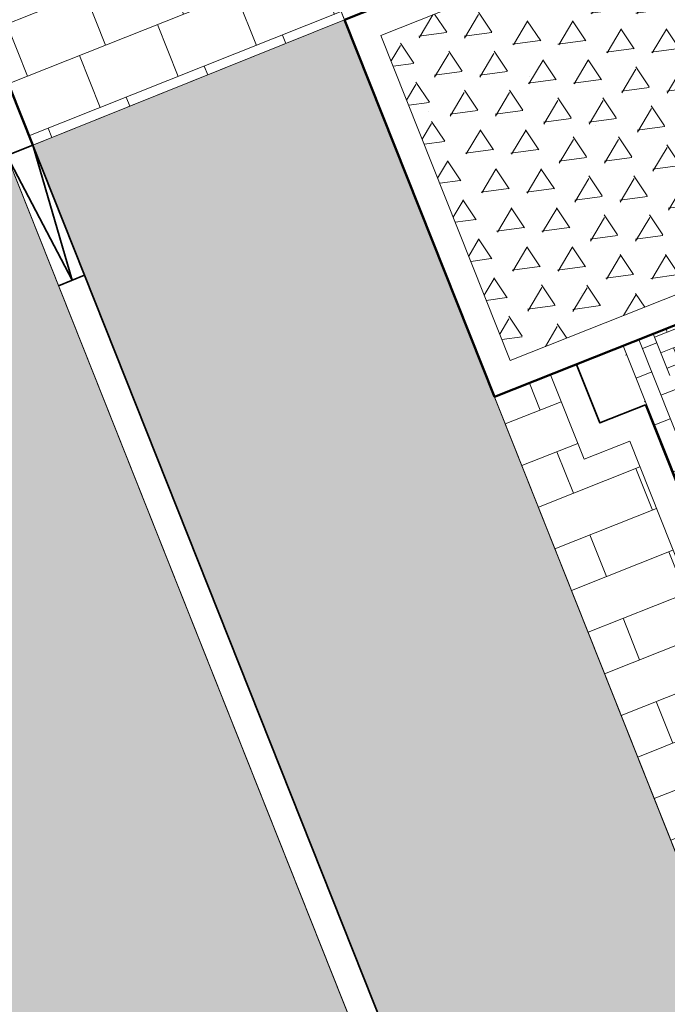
# Model space of a CAD drawing. Header units: metres. Extents: x 196674 to 197628, y 355499 to 356232.
# Tile 33 of 209: x 196841.18 to 196845.8, y 355875.34 to 355882.37. Entities that reach past the tile are written whole.
import ezdxf

# ---------------------------------------------------------------- set-up
doc = ezdxf.new("R2010")
doc.units = ezdxf.units.M
doc.layers.get('0').update_dxf_attribs({"lineweight": 25})
for name, color, linetype, lineweight, true_color in [('N-WE-VH-HALFVERHARDING_GEBONDEN_SPLIT-A', 7, 'Continuous', 5, 0xaab7a9), ('N-WE-VH-KANTOPSLUITING_GELEIDEBAND_50 200-G', 1, 'Continuous', 35, 0xff0000), ('N-WE-VH-KANTOPSLUITING_OPSLUITBAND_200X250-G', 7, 'Continuous', 50, 0x0029a5), ('N-WE-VH-KANTOPSLUITING_VERLAGINGSBAND_GELEIDEBAND_50 200-G', 1, 'Continuous', 35, 0xff0000), ('N-WE-VH-OPENVERHARDING_STRAATBAKSTEEN_ROOD_ELLEBOOG_LINGE-A', 7, 'Continuous', 5, 0xdaaea0), ('N-WE-VH-OPENVERHARDING_STRAATBAKSTEEN_ROOD_HALFSTEENS-LINGE-A', 7, 'Continuous', 5, 0xdaaea0), ('N-WE-VH-OPENVERHARDING_STRAATBAKSTEEN_ROOD_STREKKEN-LINGE-A', 7, 'Continuous', 5, 0xdaaea0), ('N-WE-VH-OPENVERHARDING_TEGEL_200x300_FIETSPAD_ROOD-A', 7, 'Continuous', 5, 0xe04d68)]:
    doc.layers.add(name, color=color, linetype=linetype, lineweight=lineweight, true_color=true_color)
doc.layers.add('N-WE-VH-HULPLIJN-G', color=40, linetype='Continuous', lineweight=5, plot=False)
doc.layers.add('N-WE-VH-KANTOPSLUITING_ACHTERKANTBAND-G', color=50, linetype='Continuous', lineweight=18)
doc.layers.add('N-WE-VH-MATERIAALGRENS-G', color=7, linetype='Continuous', lineweight=13)
pattern_1 = [(21.67232329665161, (0, 0), (-0.1477191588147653, 0.3717244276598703), []), (111.6723232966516, (0, 0), (-0.5575866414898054, -0.2215787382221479), [0.4, -0.4]), (111.6723232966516, (0.3717244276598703, 0.1477191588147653), (-0.5575866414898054, -0.2215787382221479), [-0.4, 0.4])]

# ---------------------------------------------------------------- blocks, each defined once
blk = doc.blocks.new('Boomplantvak 2900x2900')
at = {"layer": 'N-WE-VH-HALFVERHARDING_GEBONDEN_SPLIT-A'}
h = blk.add_hatch(dxfattribs=at)
h.set_pattern_fill('AVH-GRAVEL-SO', color=251, scale=0.3, pattern_type=2)
h.set_pattern_definition([(255.963757, (0.768, 1.164), (1.562108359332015e-08, -1.200000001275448), [0.197909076, -4.74981768]), (127.568592, (0.888, 1.008), (-8.399999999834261, 10.80000000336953), [0.196814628, -19.484648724]), (12.094757, (0.72, 0.972), (10.79999999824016, 2.399999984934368), [0.171813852, -17.00957142]), (255.963757, (1.068, 1.164), (1.562108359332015e-08, -1.200000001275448), [0.197909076, -4.74981768]), (127.568592, (1.188, 1.008), (-8.399999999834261, 10.80000000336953), [0.196814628, -19.484648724]), (12.094757, (1.02, 0.972), (10.79999999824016, 2.399999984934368), [0.171813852, -17.00957142]), (12.094757, (0.42, 0.972), (10.79999999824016, 2.399999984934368), [0.171813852, -17.00957142]), (127.568592, (0.588, 1.008), (-8.399999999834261, 10.80000000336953), [0.196814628, -19.484648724]), (255.963757, (0.468, 1.164), (1.562108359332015e-08, -1.200000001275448), [0.197909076, -4.74981768]), (255.963757, (0.168, 1.164), (1.562108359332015e-08, -1.200000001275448), [0.197909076, -4.74981768]), (127.568592, (0.288, 1.008), (-8.399999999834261, 10.80000000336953), [0.196814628, -19.484648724]), (12.094757, (0.12, 0.972), (10.79999999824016, 2.399999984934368), [0.171813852, -17.00957142]), (12.094757, (0, 0.672), (10.79999999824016, 2.399999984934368), [0.171813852, -17.00957142]), (127.568592, (0.168, 0.708), (-8.399999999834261, 10.80000000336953), [0.196814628, -19.484648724]), (255.963757, (0.048, 0.864), (1.562108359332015e-08, -1.200000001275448), [0.197909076, -4.74981768]), (255.963757, (0.348, 0.864), (1.562108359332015e-08, -1.200000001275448), [0.197909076, -4.74981768]), (127.568592, (0.468, 0.708), (-8.399999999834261, 10.80000000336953), [0.196814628, -19.484648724]), (12.094757, (0.3, 0.672), (10.79999999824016, 2.399999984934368), [0.171813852, -17.00957142]), (12.094757, (0.8999999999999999, 0.672), (10.79999999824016, 2.399999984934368), [0.171813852, -17.00957142]), (127.568592, (1.068, 0.708), (-8.399999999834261, 10.80000000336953), [0.196814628, -19.484648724]), (255.963757, (0.948, 0.864), (1.562108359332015e-08, -1.200000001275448), [0.197909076, -4.74981768]), (12.094757, (0.6, 0.672), (10.79999999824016, 2.399999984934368), [0.171813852, -17.00957142]), (127.568592, (0.768, 0.708), (-8.399999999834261, 10.80000000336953), [0.196814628, -19.484648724]), (255.963757, (0.648, 0.864), (1.562108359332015e-08, -1.200000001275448), [0.197909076, -4.74981768]), (12.094757, (0.12, 0.372), (10.79999999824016, 2.399999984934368), [0.171813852, -17.00957142]), (127.568592, (0.288, 0.408), (-8.399999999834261, 10.80000000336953), [0.196814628, -19.484648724]), (255.963757, (0.168, 0.564), (1.562108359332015e-08, -1.200000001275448), [0.197909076, -4.74981768]), (255.963757, (0.468, 0.564), (1.562108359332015e-08, -1.200000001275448), [0.197909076, -4.74981768]), (127.568592, (0.588, 0.408), (-8.399999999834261, 10.80000000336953), [0.196814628, -19.484648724]), (12.094757, (0.42, 0.372), (10.79999999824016, 2.399999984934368), [0.171813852, -17.00957142]), (12.094757, (1.02, 0.372), (10.79999999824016, 2.399999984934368), [0.171813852, -17.00957142]), (127.568592, (1.188, 0.408), (-8.399999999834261, 10.80000000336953), [0.196814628, -19.484648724]), (255.963757, (1.068, 0.564), (1.562108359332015e-08, -1.200000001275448), [0.197909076, -4.74981768]), (12.094757, (0.72, 0.372), (10.79999999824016, 2.399999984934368), [0.171813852, -17.00957142]), (127.568592, (0.888, 0.408), (-8.399999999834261, 10.80000000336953), [0.196814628, -19.484648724]), (255.963757, (0.768, 0.564), (1.562108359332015e-08, -1.200000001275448), [0.197909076, -4.74981768]), (255.963757, (0.648, 0.264), (1.562108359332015e-08, -1.200000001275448), [0.197909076, -4.74981768]), (127.568592, (0.768, 0.108), (-8.399999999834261, 10.80000000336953), [0.196814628, -19.484648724]), (12.094757, (0.6, 0.072), (10.79999999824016, 2.399999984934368), [0.171813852, -17.00957142]), (255.963757, (0.948, 0.264), (1.562108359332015e-08, -1.200000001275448), [0.197909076, -4.74981768]), (127.568592, (1.068, 0.108), (-8.399999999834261, 10.80000000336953), [0.196814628, -19.484648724]), (12.094757, (0.8999999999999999, 0.072), (10.79999999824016, 2.399999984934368), [0.171813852, -17.00957142]), (12.094757, (0.3, 0.072), (10.79999999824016, 2.399999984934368), [0.171813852, -17.00957142]), (127.568592, (0.468, 0.108), (-8.399999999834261, 10.80000000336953), [0.196814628, -19.484648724]), (255.963757, (0.348, 0.264), (1.562108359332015e-08, -1.200000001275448), [0.197909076, -4.74981768]), (255.963757, (0.048, 0.264), (1.562108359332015e-08, -1.200000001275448), [0.197909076, -4.74981768]), (127.568592, (0.168, 0.108), (-8.399999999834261, 10.80000000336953), [0.196814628, -19.484648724]), (12.094757, (0, 0.072), (10.79999999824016, 2.399999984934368), [0.171813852, -17.00957142]), (63.434949, (0.31199946, 1.139999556), (-1.073312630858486, 0.536656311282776), [5.039999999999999e-07, -1.199999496]), (0, (0.216, 1.14), (0, 1.2), [0, -1.2]), (63.434949, (0.31199946, 1.139999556), (-1.073312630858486, 0.536656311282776), [5.039999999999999e-07, -1.199999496]), (0, (0.216, 1.14), (0, 1.2), [0, -1.2])])
h.paths.add_polyline_path([(0.2000000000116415, -0.2000000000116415), (2.699999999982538, -0.2000000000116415), (2.699999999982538, -2.700000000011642), (0.2000000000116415, -2.700000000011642)])
at = {"layer": 'N-WE-VH-OPENVERHARDING_STRAATBAKSTEEN_ROOD_STREKKEN-LINGE-A', "true_color": 0xb05e45}
h = blk.add_hatch(dxfattribs=at)
h.set_pattern_fill('AVH-BSS_LINGEFORMAAT_HALFST', color=25, scale=1.5, angle=90, pattern_type=2)
h.set_pattern_definition([(90, (-1.469576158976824e-17, -2.980000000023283), (-0.18, 0.36), [0.12, -0.12]), (180, (-1.469576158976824e-17, -2.980000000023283), (-1.469576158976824e-17, -0.12), [])])
h.paths.add_polyline_path([(2.899999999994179, -3.060000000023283), (2.899999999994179, -2.900000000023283), (0, -2.900000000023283), (0, -3.060000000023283)])
at = {"layer": 'N-WE-VH-KANTOPSLUITING_ACHTERKANTBAND-G', "ltscale": 0.2, "flags": 128}
blk.add_lwpolyline([(0.2000000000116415, -0.2000000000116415), (2.699999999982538, -0.2000000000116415), (2.699999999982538, -2.700000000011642), (0.2000000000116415, -2.700000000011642)], close=True, dxfattribs=at)
at = {"layer": 'N-WE-VH-KANTOPSLUITING_OPSLUITBAND_200X250-G', "ltscale": 0.1, "flags": 128}
blk.add_lwpolyline([(0, 0), (2.899999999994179, 0), (2.899999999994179, -2.900000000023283), (0, -2.900000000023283)], close=True, dxfattribs=at)
at = {"layer": 'N-WE-VH-MATERIAALGRENS-G', "ltscale": 0.2, "flags": 128}
blk.add_lwpolyline([(2.899999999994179, -2.900000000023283), (2.899999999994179, -3.060000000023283), (-2.939152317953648e-17, -3.060000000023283), (0, -2.900000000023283)], dxfattribs=at)
blk = doc.blocks.new('Verloopband')
at = {"flags": 128}
blk.add_lwpolyline([(-0.2763672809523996, 0.9662406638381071), (0, 0), (-0.4622285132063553, 0.8923814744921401)], close=True, dxfattribs=at)

msp = doc.modelspace()

# ---------------------------------------------------------------- hatches: boundary and pattern name
at = {"layer": 'N-WE-VH-OPENVERHARDING_STRAATBAKSTEEN_ROOD_ELLEBOOG_LINGE-A', "true_color": 0xb05e45}
h = msp.add_hatch(dxfattribs=at)
h.set_pattern_fill('AVH-ROO_BSS_LINGEFRMT_ELLEBOOG', color=25, scale=4, angle=21.67232329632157, pattern_type=2)
h.set_pattern_definition([(21.67232329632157, (196753.6511661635, 356089.3677123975), (0.1792042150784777, 0.4155548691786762), [1.28, -0.64]), (291.6723232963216, (196753.2966401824, 356090.2598510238), (0.1792042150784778, 0.4155548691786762), [1.28, -0.64])])
edge = h.paths.add_edge_path()
edge.add_line((196854.634800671, 355847.3068900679), (196851.3665704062, 355846.0082851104))
edge.add_line((196851.3665704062, 355846.0082851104), (196852.9006189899, 355842.0887260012))
edge.add_line((196852.9006189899, 355842.0887260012), (196853.796900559, 355840.1496289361))
edge.add_line((196853.796900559, 355840.1496289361), (196854.5423430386, 355838.4176919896))
edge.add_line((196854.5423430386, 355838.4176919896), (196854.9167043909, 355838.5587630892))
edge.add_line((196854.9167043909, 355838.5587630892), (196855.1680830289, 355837.9095865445))
edge.add_line((196855.1680830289, 355837.9095865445), (196854.813907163, 355837.7761896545))
edge.add_line((196854.813907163, 355837.7761896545), (196858.0740962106, 355829.1894290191))
edge.add_line((196858.0740962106, 355829.1894290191), (196858.4847609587, 355829.3566530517))
edge.add_line((196858.4847609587, 355829.3566530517), (196858.6461048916, 355828.9515408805))
edge.add_line((196858.6461048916, 355828.9515408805), (196858.8074488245, 355828.5464287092))
edge.add_line((196858.8074488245, 355828.5464287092), (196858.3967840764, 355828.3792046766))
edge.add_line((196858.3967840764, 355828.3792046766), (196860.1905359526, 355823.8524921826))
edge.add_arc((196860.3361869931, 355823.4144153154), 0.4616552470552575, 27.314097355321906, 108.390845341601, ccw=False)
edge.add_arc((196860.3361869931, 355823.4144153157), 0.4616552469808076, -65.41169166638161, 27.31409731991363, ccw=False)
edge.add_line((196860.5282795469, 355822.9946224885), (196862.5133318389, 355818.0350498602))
edge.add_line((196862.5133318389, 355818.0350498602), (196866.2864310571, 355808.5456891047))
edge.add_line((196866.2864310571, 355808.5456891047), (196867.581257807, 355805.2878631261))
edge.add_line((196867.581257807, 355805.2878631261), (196867.9217623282, 355804.4098501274))
edge.add_line((196867.9217623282, 355804.4098501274), (196870.0653635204, 355798.8824353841))
edge.add_line((196870.0653635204, 355798.8824353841), (196873.358203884, 355800.1908192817))
edge.add_line((196873.358203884, 355800.1908192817), (196854.634800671, 355847.3068900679))
h.paths.add_polyline_path([(196841.0858936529, 355881.4017207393), (196837.7140431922, 355880.0443230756), (196839.5772904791, 355875.4159143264), (196841.1301816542, 355871.4390365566), (196841.7395418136, 355871.6956293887), (196843.151059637, 355868.2801940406), (196842.63141636, 355868.0392346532), (196843.4900363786, 355865.8687646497), (196844.0232237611, 355866.1116903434), (196845.3695745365, 355862.6465332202), (196844.746755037, 355862.3643601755), (196846.1745000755, 355858.6130248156), (196846.5038240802, 355858.7491365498), (196846.7150110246, 355858.2732877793), (196846.3951378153, 355858.1530437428), (196848.5058357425, 355853.0721934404), (196849.2454863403, 355851.269035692), (196849.5001118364, 355850.6861876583), (196850.030891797, 355850.9013806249), (196851.4569500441, 355847.2645212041), (196850.9688039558, 355847.0245952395), (196851.3665704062, 355846.0082851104), (196854.634800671, 355847.3068900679)])
h.paths.add_polyline_path([(196880.8574146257, 355842.0475994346), (196879.1419714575, 355846.3041045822), (196878.6767607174, 355847.4279524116), (196878.4514744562, 355847.9909747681), (196877.8947571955, 355847.7672206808), (196876.4362827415, 355851.384245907), (196877.0026204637, 355851.6118666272), (196876.8501220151, 355851.9929819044), (196875.7116283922, 355855.0583460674), (196872.1529597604, 355853.6441706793), (196890.8763631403, 355806.5280994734), (196895.0099379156, 355808.1707361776), (196891.3852624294, 355816.3565551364), (196888.3845230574, 355823.3092453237), (196884.0420041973, 355833.6126927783), (196884.3159500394, 355833.7740029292), (196883.9444415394, 355834.1288702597), (196882.5075790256, 355837.8448770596)])
edge = h.paths.add_edge_path()
edge.add_arc((196871.2374186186, 355865.9375688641), 0.2898915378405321, 99.84772102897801, 297.5182277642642, ccw=False)
edge.add_line((196871.187838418, 355866.2231890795), (196867.9303796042, 355874.2523537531))
edge.add_line((196867.9303796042, 355874.2523537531), (196867.1835981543, 355876.035643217))
edge.add_line((196867.1835981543, 355876.035643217), (196864.8483598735, 355881.7495890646))
edge.add_line((196864.8483598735, 355881.7495890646), (196864.1513045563, 355883.6890990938))
edge.add_line((196864.1513045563, 355883.6890990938), (196863.8494427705, 355884.6024968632))
edge.add_line((196863.8494427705, 355884.6024968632), (196863.4774495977, 355884.4671676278))
edge.add_line((196863.4774495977, 355884.4671676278), (196862.1200399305, 355887.8133126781))
edge.add_line((196862.1200399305, 355887.8133126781), (196862.4051404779, 355888.0123878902))
edge.add_line((196862.4051404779, 355888.0123878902), (196861.9821257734, 355889.082991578))
edge.add_line((196861.9821257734, 355889.082991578), (196861.7565284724, 355889.7133117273))
edge.add_line((196861.7565284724, 355889.7133117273), (196861.5701991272, 355889.6476588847))
edge.add_line((196861.5701991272, 355889.6476588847), (196861.3862929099, 355890.1423955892))
edge.add_line((196861.3862929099, 355890.1423955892), (196861.5669729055, 355890.2142988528))
edge.add_line((196861.5669729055, 355890.2142988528), (196861.446571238, 355890.5415519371))
edge.add_line((196861.446571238, 355890.5415519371), (196861.749, 355890.659))
edge.add_line((196861.749, 355890.659), (196860.359, 355894.034))
edge.add_line((196860.359, 355894.034), (196860.127, 355893.937))
edge.add_line((196860.127, 355893.937), (196859.854, 355894.644))
edge.add_line((196859.854, 355894.644), (196860.083, 355894.727))
edge.add_line((196860.083, 355894.727), (196859.6792949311, 355895.7113569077))
edge.add_line((196859.6792949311, 355895.7113569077), (196856.0146416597, 355894.255064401))
edge.add_line((196856.0146416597, 355894.255064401), (196872.1529597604, 355853.6441706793))
edge.add_line((196872.1529597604, 355853.6441706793), (196875.7116283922, 355855.0583460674))
edge.add_line((196875.7116283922, 355855.0583460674), (196873.8583172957, 355860.0483374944))
edge.add_line((196873.8583172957, 355860.0483374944), (196871.3713574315, 355865.6804745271))
edge = h.paths.add_edge_path()
edge.add_line((196857.0729405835, 355901.7350927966), (196856.2620444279, 355903.5931532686))
edge.add_line((196856.2620444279, 355903.5931532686), (196856.1540861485, 355903.5406490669))
edge.add_line((196856.1540861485, 355903.5406490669), (196855.9286700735, 355904.0573672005))
edge.add_line((196855.9286700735, 355904.0573672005), (196856.0598969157, 355904.1146143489))
edge.add_line((196856.0598969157, 355904.1146143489), (196855.6229645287, 355905.16350213))
edge.add_line((196855.6229645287, 355905.16350213), (196855.4794456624, 355905.1088460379))
edge.add_line((196855.4794456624, 355905.1088460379), (196855.293381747, 355905.6217776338))
edge.add_line((196855.293381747, 355905.6217776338), (196855.4372839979, 355905.6790478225))
edge.add_line((196855.4372839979, 355905.6790478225), (196854.7639172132, 355907.3387920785))
edge.add_line((196854.7639172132, 355907.3387920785), (196854.6331884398, 355907.2857547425))
edge.add_line((196854.6331884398, 355907.2857547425), (196854.3865365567, 355907.8820846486))
edge.add_line((196854.3865365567, 355907.8820846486), (196854.5730159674, 355907.9594224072))
edge.add_line((196854.5730159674, 355907.9594224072), (196853.9598522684, 355909.5017534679))
edge.add_line((196853.9598522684, 355909.5017534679), (196853.7649923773, 355909.4064519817))
edge.add_line((196853.7649923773, 355909.4064519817), (196853.5230847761, 355910.0041915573))
edge.add_line((196853.5230847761, 355910.0041915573), (196853.7213924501, 355910.0956280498))
edge.add_line((196853.7213924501, 355910.0956280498), (196853.1065108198, 355911.6127306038))
edge.add_line((196853.1065108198, 355911.6127306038), (196850.6789398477, 355917.6353734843))
edge.add_line((196850.6789398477, 355917.6353734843), (196848.7404598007, 355916.8650446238))
edge.add_line((196848.7404598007, 355916.8650446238), (196850.8308011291, 355911.6048432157))
edge.add_arc((196821.371640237, 355899.8980998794), 31.7000000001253, 10.362350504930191, 21.67232329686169, ccw=False)
edge.add_line((196852.5546094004, 355905.6000674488), (196852.9441035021, 355903.4699987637))
edge.add_arc((196880.7825270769, 355908.5603988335), 28.29999999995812, 190.362350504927, 201.6723232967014)
edge.add_line((196854.48302382, 355898.1092683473), (196856.0146416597, 355894.255064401))
edge.add_line((196856.0146416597, 355894.255064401), (196859.6792949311, 355895.7113569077))
edge.add_line((196859.6792949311, 355895.7113569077), (196858.689, 355898.126))
edge.add_line((196858.689, 355898.126), (196858.4799999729, 355898.0369999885))
edge.add_line((196858.4799999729, 355898.0369999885), (196857.8911247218, 355899.311631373))
edge.add_line((196857.8911247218, 355899.311631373), (196857.0729405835, 355901.7350927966))
at = {"layer": 'N-WE-VH-OPENVERHARDING_STRAATBAKSTEEN_ROOD_HALFSTEENS-LINGE-A', "true_color": 0xb05e45}
h = msp.add_hatch(dxfattribs=at)
h.set_pattern_fill('AVH-BSS_LINGEFORMAAT_HALFST', color=25, scale=4, angle=-68.32767670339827, pattern_type=2)
h.set_pattern_definition([(291.6723232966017, (0, 0.9800000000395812), (0.8005952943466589, -0.714875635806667), [0.32, -0.32]), (21.67232329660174, (0, 0.9800000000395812), (-0.1181753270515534, 0.2973795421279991), [])])
h.paths.add_polyline_path([(196849.7389500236, 355866.6673257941), (196850.4638126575, 355866.9553781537), (196847.8787273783, 355873.4605556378), (196847.1538647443, 355873.1725032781)])
h.paths.add_polyline_path([(196845.2084411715, 355879.2323898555), (196844.968383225, 355879.8364788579), (196844.568779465, 355879.6776807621), (196847.1538647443, 355873.172503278), (196847.8787273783, 355873.4605556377), (196845.5337003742, 355879.3616440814)])
at = {"layer": 'N-WE-VH-OPENVERHARDING_STRAATBAKSTEEN_ROOD_STREKKEN-LINGE-A', "true_color": 0xb05e45}
h = msp.add_hatch(dxfattribs=at)
h.set_pattern_fill('AVH-BSS_LINGEFORMAAT_HALFST', color=25, scale=1.5, angle=21.67232329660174, pattern_type=2)
h.set_pattern_definition([(21.67232329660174, (0, 0.9800000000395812), (0.2680783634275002, 0.3002232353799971), [0.12, -0.12]), (111.6723232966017, (0, 0.9800000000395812), (-0.1115173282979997, -0.04431574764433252), [])])
h.paths.add_polyline_path([(196848.2876242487, 355873.6230467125), (196848.1842208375, 355873.8832538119), (196845.8207142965, 355879.8308446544), (196845.7025389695, 355880.1282241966), (196845.4795043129, 355880.0395927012), (196848.0645895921, 355873.5344152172)])
h.paths.add_polyline_path([(196850.872709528, 355867.1178692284), (196850.7545342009, 355867.4152487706), (196848.3910276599, 355873.3628396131), (196848.2876242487, 355873.6230467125), (196848.0645895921, 355873.5344152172), (196850.6496748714, 355867.0292377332)])
h.paths.add_polyline_path([(196849.9975566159, 355874.302554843), (196847.4124713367, 355880.8077323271), (196847.1894366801, 355880.7191008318), (196847.3076120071, 355880.4217212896), (196849.6711185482, 355874.4741304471), (196849.7745219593, 355874.2139233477)])
h.paths.add_polyline_path([(196852.5826418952, 355867.7973773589), (196849.9975566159, 355874.302554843), (196849.7745219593, 355874.2139233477), (196849.8779253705, 355873.9537162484), (196852.2414319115, 355868.0061254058), (196852.3596072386, 355867.7087458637)])
h = msp.add_hatch(dxfattribs=at)
h.set_pattern_fill('AVH-BSS_LINGEFORMAAT_HALFST', color=25, scale=1.5, angle=-68.32767670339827, pattern_type=2)
h.set_pattern_definition([(291.6723232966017, (0, 1.220000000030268), (0.3002232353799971, -0.2680783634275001), [0.12, -0.12]), (21.67232329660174, (0, 1.220000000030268), (-0.04431574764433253, 0.1115173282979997), [])])
h.paths.add_polyline_path([(196847.3076120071, 355880.4217212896), (196847.1894366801, 355880.7191008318), (196845.7025389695, 355880.1282241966), (196845.8207142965, 355879.8308446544)])
h.paths.add_polyline_path([(196849.7745219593, 355874.2139233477), (196849.6711185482, 355874.4741304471), (196848.1842208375, 355873.8832538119), (196848.2876242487, 355873.6230467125)])
h.paths.add_polyline_path([(196849.8779253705, 355873.9537162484), (196849.7745219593, 355874.2139233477), (196848.2876242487, 355873.6230467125), (196848.3910276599, 355873.3628396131)])
h.paths.add_polyline_path([(196852.3596072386, 355867.7087458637), (196852.2414319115, 355868.0061254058), (196850.7545342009, 355867.4152487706), (196850.872709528, 355867.1178692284)])
at = {"layer": 'N-WE-VH-OPENVERHARDING_TEGEL_200x300_FIETSPAD_ROOD-A'}
h = msp.add_hatch(dxfattribs=at)
h.set_pattern_fill('AVH-TEGEL_200X300_HALFST', color=256, scale=2, angle=21.67232329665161, pattern_type=2)
h.set_pattern_definition(pattern_1)
h.paths.add_polyline_path([(196831.0155466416, 355913.7833970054), (196828.7851641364, 355912.8971724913), (196836.0972624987, 355894.4968133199), (196838.3276450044, 355895.3830378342)])
h.paths.add_polyline_path([(196838.3276450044, 355895.3830378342), (196836.0972624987, 355894.4968133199), (196837.0936235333, 355891.9895438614), (196840.2216997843, 355884.1179694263), (196841.2714261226, 355881.4764100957), (196843.497815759, 355882.3726823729)])
h = msp.add_hatch(dxfattribs=at)
h.set_pattern_fill('AVH-TEGEL_200X300_HALFST', color=256, scale=2, angle=21.67232329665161, pattern_type=2)
h.set_pattern_definition(pattern_1)
h.paths.add_polyline_path([(196843.4978157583, 355882.3726823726), (196841.2714261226, 355881.4764100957), (196854.8206658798, 355847.3807421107), (196857.0510483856, 355848.2669666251)])
h.paths.add_polyline_path([(196857.0510483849, 355848.2669666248), (196854.8206658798, 355847.3807421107), (196873.5440690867, 355800.2646713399), (196875.7744515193, 355801.150896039), (196874.7035971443, 355803.8459409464), (196874.7034878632, 355803.8458975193), (196869.5333173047, 355816.8562524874)])

# ---------------------------------------------------------------- linework, layer by layer
at = {"layer": 'N-WE-VH-HULPLIJN-G', "flags": 128}
for points in [[(196838.3276450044, 355895.3830378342), (196836.0972624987, 355894.4968133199), (196837.0936235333, 355891.9895438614), (196840.2216997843, 355884.1179694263), (196841.2714261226, 355881.4764100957), (196843.497815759, 355882.3726823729)], [(196843.4978157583, 355882.3726823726), (196841.2714261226, 355881.4764100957), (196854.8206658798, 355847.3807421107), (196857.0510483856, 355848.2669666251)], [(196841.0858936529, 355881.4017207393), (196837.7140431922, 355880.0443230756), (196839.5772904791, 355875.4159143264), (196841.1301816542, 355871.4390365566), (196841.7395418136, 355871.6956293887), (196843.151059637, 355868.2801940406), (196842.63141636, 355868.0392346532), (196843.4900363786, 355865.8687646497), (196844.0232237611, 355866.1116903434), (196845.3695745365, 355862.6465332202), (196844.746755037, 355862.3643601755), (196846.1745000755, 355858.6130248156), (196846.5038240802, 355858.7491365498), (196846.7150110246, 355858.2732877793), (196846.3951378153, 355858.1530437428), (196848.5058357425, 355853.0721934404), (196849.2454863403, 355851.269035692), (196849.5001118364, 355850.6861876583), (196850.030891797, 355850.9013806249), (196851.4569500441, 355847.2645212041), (196850.9688039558, 355847.0245952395), (196851.3665704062, 355846.0082851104), (196854.634800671, 355847.3068900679)]]:
    msp.add_lwpolyline(points, close=True, dxfattribs=at)
msp.add_lwpolyline([(196843.4979248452, 355882.3727262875), (196837.7140431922, 355880.0443230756)], dxfattribs=at)
at = {"layer": 'N-WE-VH-KANTOPSLUITING_ACHTERKANTBAND-G', "flags": 128}
msp.add_lwpolyline([(196884.5634459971, 355766.2866145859, -0.03661467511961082), (196882.567696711, 355771.7239157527), (196878.1165628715, 355787.2861286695, 0.02492249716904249), (196875.8912339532, 355793.8166349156), (196840.0358375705, 355884.0441098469)], format="xyb", dxfattribs=at)
msp.add_lwpolyline([(196844.968397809, 355879.8364421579), (196845.2084411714, 355879.2323898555), (196845.5337003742, 355879.3616440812), (196850.4638126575, 355866.9553781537)], dxfattribs=at)
at = {"layer": 'N-WE-VH-KANTOPSLUITING_GELEIDEBAND_50 200-G', "ltscale": 0.2, "flags": 128}
msp.add_lwpolyline([(196883.6537809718, 355769.0376423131, -0.01830120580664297), (196882.7599858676, 355771.7789146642), (196878.3088520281, 355787.341127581, 0.02492249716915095), (196876.077096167, 355793.890494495), (196841.2714261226, 355881.4764100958)], format="xyb", dxfattribs=at)
msp.add_lwpolyline([(196845.1542600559, 355879.910301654), (196845.3204439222, 355879.4921115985), (196845.6457030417, 355879.6213657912), (196850.6496748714, 355867.0292377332)], dxfattribs=at)
at = {"layer": 'N-WE-VH-KANTOPSLUITING_OPSLUITBAND_200X250-G', "ltscale": 0.1, "flags": 128}
msp.add_lwpolyline([(196841.2714261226, 355881.4764100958), (196836.0972624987, 355894.4968133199)], dxfattribs=at)
at = {"layer": 'N-WE-VH-KANTOPSLUITING_VERLAGINGSBAND_GELEIDEBAND_50 200-G', "flags": 128}
msp.add_lwpolyline([(196841.6407276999, 355880.5470897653), (196841.4551952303, 355880.4724004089)], dxfattribs=at)
at = {"layer": 'N-WE-VH-MATERIAALGRENS-G', "flags": 128}
for points in [[(196760.1810376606, 356092.0332430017), (196874.7034878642, 355803.8458975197)], [(196844.5687794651, 355879.6776807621), (196847.4124713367, 355880.8077323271)], [(196845.7025389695, 355880.1282241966), (196845.8207142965, 355879.8308446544)]]:
    msp.add_lwpolyline(points, dxfattribs=at)

# ---------------------------------------------------------------- block references
at = {"rotation": 111.67}
msp.add_blockref('Boomplantvak 2900x2900', (196844.5687794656, 355879.6776807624), dxfattribs=at)
at = {"layer": 'N-WE-VH-KANTOPSLUITING_VERLAGINGSBAND_GELEIDEBAND_50 200-G', "ltscale": 0.2, "xscale": -1, "rotation": 43.60044042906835}
msp.add_blockref('Verloopband', (196841.5521043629, 355880.5114128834), dxfattribs=at)

doc.saveas('drawing.dxf')
